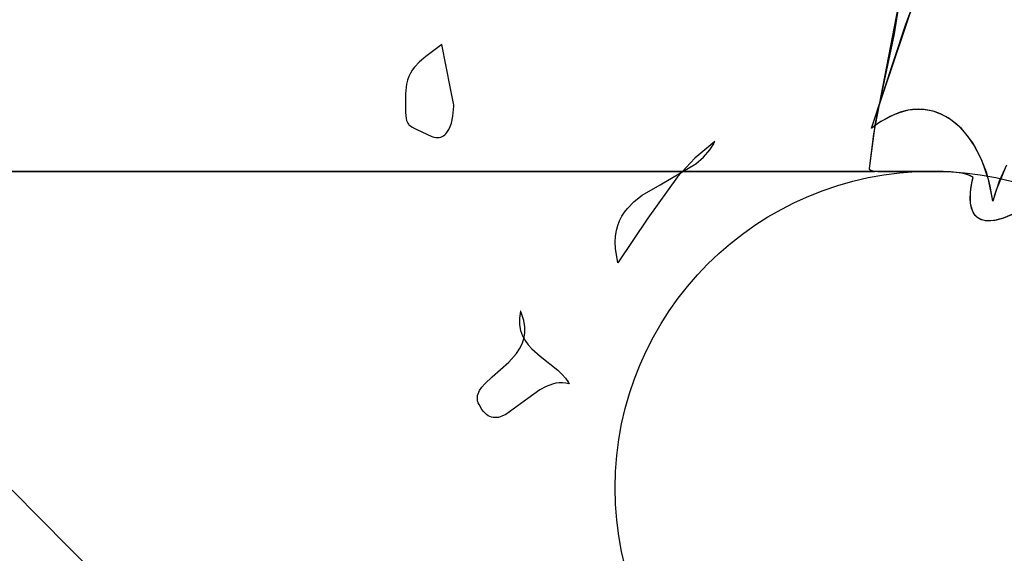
# Model space of a CAD drawing. Extents: x -3.81 to 3.8, y -2.54 to 5.19.
# Tile 26 of 93: x -2.56 to -2.08, y -0.74 to -0.48. Entities that reach past the tile are written whole.
import ezdxf

# ---------------------------------------------------------------- set-up
doc = ezdxf.new("R2010")
doc.units = 0

msp = doc.modelspace()

# ---------------------------------------------------------------- linework, layer by layer
at = {"layer": 'Layer 1', "color": 7, "linetype": 'CONTINUOUS'}
for p, q in [((-2.145155, -0.535325), (-2.120906, -0.4629)), ((-2.144087, -0.537994), (-2.130988, -0.470755)), ((-2.128461, -0.484372), (-2.123306, -0.470868)), ((-2.145132, -0.535264), (-2.128461, -0.484372)), ((-2.355031, -0.494339), (-2.362808, -0.500172)), ((-2.350723, -0.515869), (-2.355031, -0.494339)), ((-2.365863, -0.502776), (-2.368363, -0.505449)), ((-2.362808, -0.500172), (-2.365863, -0.502776)), ((-2.370307, -0.5084), (-2.371071, -0.510045)), ((-2.369405, -0.506877), (-2.370307, -0.5084)), ((-2.368363, -0.505449), (-2.369405, -0.506877)), ((-2.372182, -0.513804), (-2.372738, -0.518361)), ((-2.371696, -0.511838), (-2.372182, -0.513804)), ((-2.371071, -0.510045), (-2.371696, -0.511838)), ((-2.372738, -0.518361), (-2.372729, -0.527638)), ((-2.349249, -0.523232), (-2.350723, -0.515869)), ((-2.349119, -0.52388), (-2.349249, -0.523232)), ((-2.349102, -0.523965), (-2.349119, -0.52388)), ((-2.349112, -0.524472), (-2.349103, -0.524024)), ((-2.349103, -0.524024), (-2.349102, -0.523965)), ((-2.372729, -0.527638), (-2.372445, -0.530498)), ((-2.349584, -0.529391), (-2.349112, -0.524472)), ((-2.134231, -0.528672), (-2.140583, -0.532059)), ((-2.131689, -0.527697), (-2.1362, -0.529578)), ((-2.131138, -0.527514), (-2.134231, -0.528672)), ((-2.127305, -0.526534), (-2.131689, -0.527697)), ((-2.128106, -0.526697), (-2.131138, -0.527514)), ((-2.125139, -0.526208), (-2.128106, -0.526697)), ((-2.12306, -0.526054), (-2.127305, -0.526534)), ((-2.122243, -0.526036), (-2.125139, -0.526208)), ((-2.11897, -0.52622), (-2.12306, -0.526054)), ((-2.119421, -0.52617), (-2.122243, -0.526036)), ((-2.116678, -0.526597), (-2.119421, -0.52617)), ((-2.115046, -0.526996), (-2.11897, -0.52622)), ((-2.114018, -0.527305), (-2.116678, -0.526597)), ((-2.111302, -0.528346), (-2.115046, -0.526996)), ((-2.111446, -0.528282), (-2.114018, -0.527305)), ((-2.108967, -0.529518), (-2.111446, -0.528282)), ((-2.107753, -0.530235), (-2.111302, -0.528346)), ((-2.372445, -0.530498), (-2.372182, -0.531576)), ((-2.372182, -0.531576), (-2.371815, -0.532473)), ((-2.371815, -0.532473), (-2.371587, -0.532864)), ((-2.371587, -0.532864), (-2.371326, -0.533225)), ((-2.371326, -0.533225), (-2.37103, -0.53356)), ((-2.37103, -0.53356), (-2.370327, -0.534172)), ((-2.35088, -0.534417), (-2.350323, -0.532753)), ((-2.350323, -0.532753), (-2.349584, -0.529391)), ((-2.140583, -0.532059), (-2.143833, -0.534312)), ((-2.140823, -0.532214), (-2.143173, -0.533826)), ((-2.1362, -0.529578), (-2.140823, -0.532214)), ((-2.106585, -0.530998), (-2.108967, -0.529518)), ((-2.104411, -0.532625), (-2.107753, -0.530235)), ((-2.102129, -0.534649), (-2.106585, -0.530998)), ((-2.101291, -0.535482), (-2.104411, -0.532625)), ((-2.370327, -0.534172), (-2.369458, -0.534737)), ((-2.369458, -0.534737), (-2.367156, -0.535888)), ((-2.367156, -0.535888), (-2.35988, -0.539258)), ((-2.353504, -0.538506), (-2.352954, -0.537969)), ((-2.352954, -0.537969), (-2.352453, -0.537363)), ((-2.352453, -0.537363), (-2.351584, -0.535977)), ((-2.351584, -0.535977), (-2.35088, -0.534417)), ((-2.146152, -0.555049), (-2.144087, -0.537994)), ((-2.145114, -0.535297), (-2.145155, -0.535325)), ((-2.145099, -0.535285), (-2.145132, -0.535264)), ((-2.145063, -0.535256), (-2.145114, -0.535297)), ((-2.144951, -0.535168), (-2.145099, -0.535285)), ((-2.144652, -0.534935), (-2.145063, -0.535256)), ((-2.144357, -0.534708), (-2.144951, -0.535168)), ((-2.143833, -0.534312), (-2.144652, -0.534935)), ((-2.143173, -0.533826), (-2.144357, -0.534708)), ((-2.098114, -0.53914), (-2.102129, -0.534649)), ((-2.098405, -0.538768), (-2.101291, -0.535482)), ((-2.35988, -0.539258), (-2.35887, -0.53959)), ((-2.35887, -0.53959), (-2.357925, -0.539782)), ((-2.357925, -0.539782), (-2.357044, -0.539844)), ((-2.357044, -0.539844), (-2.356223, -0.539785)), ((-2.356223, -0.539785), (-2.355461, -0.539613)), ((-2.355461, -0.539613), (-2.354755, -0.539336)), ((-2.354755, -0.539336), (-2.354103, -0.538964)), ((-2.354103, -0.538964), (-2.353504, -0.538506)), ((-2.221705, -0.541745), (-2.231453, -0.549869)), ((-2.222819, -0.54389), (-2.222237, -0.542837)), ((-2.222237, -0.542837), (-2.221965, -0.542295)), ((-2.221965, -0.542295), (-2.221833, -0.542021)), ((-2.221833, -0.542021), (-2.221769, -0.541883)), ((-2.221769, -0.541883), (-2.221737, -0.541814)), ((-2.221737, -0.541814), (-2.221721, -0.541779)), ((-2.221721, -0.541779), (-2.221713, -0.541761)), ((-2.221713, -0.541761), (-2.221709, -0.541753)), ((-2.221709, -0.541753), (-2.221707, -0.541748)), ((-2.221707, -0.541748), (-2.221706, -0.541746)), ((-2.221706, -0.541746), (-2.221705, -0.541745)), ((-2.221705, -0.541745), (-2.221705, -0.541745)), ((-2.095768, -0.542448), (-2.098405, -0.538768)), ((-2.094575, -0.544374), (-2.098114, -0.53914)), ((-2.091292, -0.550844), (-2.095768, -0.542448)), ((-2.227225, -0.549477), (-2.224122, -0.545885)), ((-2.224122, -0.545885), (-2.222819, -0.54389)), ((-2.09155, -0.550259), (-2.094575, -0.544374)), ((-2.248435, -0.562876), (-2.230883, -0.552625)), ((-2.231453, -0.549869), (-2.239887, -0.559043)), ((-2.230883, -0.552625), (-2.227225, -0.549477)), ((-2.089072, -0.556697), (-2.09155, -0.550259)), ((-2.087972, -0.560382), (-2.091292, -0.550844)), ((-2.146155, -0.555145), (-2.146154, -0.555087)), ((-2.146142, -0.555256), (-2.146155, -0.555145)), ((-2.146154, -0.555087), (-2.146152, -0.555049)), ((-2.146111, -0.555363), (-2.146142, -0.555256)), ((-2.14606, -0.555465), (-2.146111, -0.555363)), ((-2.145992, -0.555562), (-2.14606, -0.555465)), ((-2.145905, -0.555655), (-2.145992, -0.555562)), ((-2.1458, -0.555742), (-2.145905, -0.555655)), ((-2.145539, -0.555905), (-2.1458, -0.555742)), ((-2.14521, -0.556049), (-2.145539, -0.555905)), ((-2.144816, -0.556178), (-2.14521, -0.556049)), ((-2.143843, -0.556388), (-2.144816, -0.556178)), ((-2.110141, -0.556359), (-2.143843, -0.556388)), ((-2.10184, -0.557127), (-2.110141, -0.556359)), ((-2.098565, -0.557905), (-2.10184, -0.557127)), ((-2.087179, -0.563594), (-2.089072, -0.556697)), ((-2.07964, -0.55407), (-2.084344, -0.565488)), ((-2.079299, -0.553398), (-2.082804, -0.561191)), ((-2.239887, -0.559043), (-2.254385, -0.579287)), ((-2.097215, -0.558415), (-2.098565, -0.557905)), ((-2.096083, -0.559014), (-2.097215, -0.558415)), ((-2.096647, -0.564797), (-2.096013, -0.561114)), ((-2.095604, -0.559349), (-2.096083, -0.559014)), ((-2.096013, -0.561114), (-2.095595, -0.559393)), ((-2.095587, -0.559362), (-2.095604, -0.559349)), ((-2.095595, -0.559393), (-2.095587, -0.559363)), ((-2.095587, -0.559363), (-2.095587, -0.559362)), ((-2.085916, -0.570774), (-2.087972, -0.560382)), ((-2.082804, -0.561191), (-2.085476, -0.569261)), ((-2.257121, -0.568073), (-2.248435, -0.562876)), ((-2.096926, -0.569507), (-2.096647, -0.564797)), ((-2.085906, -0.570854), (-2.087179, -0.563594)), ((-2.084344, -0.565488), (-2.085242, -0.568424)), ((-2.264346, -0.574439), (-2.260982, -0.571057)), ((-2.260982, -0.571057), (-2.257121, -0.568073)), ((-2.096753, -0.571955), (-2.096926, -0.569507)), ((-2.096278, -0.574309), (-2.096753, -0.571955)), ((-2.085886, -0.570825), (-2.085916, -0.570774)), ((-2.085894, -0.570857), (-2.085906, -0.570854)), ((-2.085878, -0.570793), (-2.085894, -0.570857)), ((-2.08584, -0.57064), (-2.085886, -0.570825)), ((-2.085748, -0.570282), (-2.085878, -0.570793)), ((-2.085648, -0.5699), (-2.08584, -0.57064)), ((-2.085476, -0.569261), (-2.085748, -0.570282)), ((-2.085242, -0.568424), (-2.085648, -0.5699)), ((-2.267081, -0.578324), (-2.2658, -0.576312)), ((-2.2658, -0.576312), (-2.264346, -0.574439)), ((-2.095904, -0.575415), (-2.096278, -0.574309)), ((-2.095428, -0.576453), (-2.095904, -0.575415)), ((-2.094841, -0.577409), (-2.095428, -0.576453)), ((-2.254385, -0.579287), (-2.269106, -0.601)), ((-2.269056, -0.582818), (-2.268171, -0.580488)), ((-2.268171, -0.580488), (-2.267081, -0.578324)), ((-2.094133, -0.578269), (-2.094841, -0.577409)), ((-2.093296, -0.579017), (-2.094133, -0.578269)), ((-2.092321, -0.57964), (-2.093296, -0.579017)), ((-2.091198, -0.580123), (-2.092321, -0.57964)), ((-2.08992, -0.58045), (-2.091198, -0.580123)), ((-2.088477, -0.580609), (-2.08992, -0.58045)), ((-2.08686, -0.580582), (-2.088477, -0.580609)), ((-2.08506, -0.580358), (-2.08686, -0.580582)), ((-2.080876, -0.579253), (-2.08506, -0.580358)), ((-2.075853, -0.577179), (-2.080876, -0.579253)), ((-2.270139, -0.588025), (-2.269717, -0.585325)), ((-2.269717, -0.585325), (-2.269056, -0.582818)), ((-2.270306, -0.590928), (-2.270139, -0.588025)), ((-2.2702, -0.59405), (-2.270306, -0.590928)), ((-2.269106, -0.601), (-2.2702, -0.59405)), ((-2.316512, -0.624702), (-2.317009, -0.62819)), ((-2.316511, -0.624702), (-2.316512, -0.624702)), ((-2.31651, -0.624705), (-2.316511, -0.624702)), ((-2.316503, -0.624719), (-2.31651, -0.624705)), ((-2.316478, -0.624775), (-2.316503, -0.624719)), ((-2.31638, -0.624998), (-2.316478, -0.624775)), ((-2.316012, -0.625881), (-2.31638, -0.624998)), ((-2.317009, -0.62819), (-2.316986, -0.631331)), ((-2.314931, -0.629267), (-2.316012, -0.625881)), ((-2.31443, -0.63243), (-2.314931, -0.629267)), ((-2.316986, -0.631331), (-2.3165, -0.634162)), ((-2.3165, -0.634162), (-2.315605, -0.636721)), ((-2.314451, -0.635385), (-2.31443, -0.63243)), ((-2.315823, -0.640734), (-2.314935, -0.638149)), ((-2.315605, -0.636721), (-2.314358, -0.639044)), ((-2.314935, -0.638149), (-2.314451, -0.635385)), ((-2.314358, -0.639044), (-2.312812, -0.641168)), ((-2.318573, -0.645435), (-2.317055, -0.643158)), ((-2.317055, -0.643158), (-2.315823, -0.640734)), ((-2.312812, -0.641168), (-2.311024, -0.64313)), ((-2.311024, -0.64313), (-2.306943, -0.646717)), ((-2.322231, -0.649607), (-2.318573, -0.645435)), ((-2.306943, -0.646717), (-2.298309, -0.65358)), ((-2.330383, -0.656854), (-2.322231, -0.649607)), ((-2.298309, -0.65358), (-2.296376, -0.655447)), ((-2.333934, -0.660171), (-2.330383, -0.656854)), ((-2.296376, -0.655447), (-2.294643, -0.657448)), ((-2.294643, -0.657448), (-2.293166, -0.659621)), ((-2.33694, -0.664269), (-2.336505, -0.663443)), ((-2.336505, -0.663443), (-2.335371, -0.661805)), ((-2.335371, -0.661805), (-2.333934, -0.660171)), ((-2.307146, -0.663209), (-2.313027, -0.667375)), ((-2.304089, -0.661545), (-2.307146, -0.663209)), ((-2.300957, -0.660343), (-2.304089, -0.661545)), ((-2.299363, -0.659958), (-2.300957, -0.660343)), ((-2.297752, -0.65974), (-2.299363, -0.659958)), ((-2.296122, -0.659705), (-2.297752, -0.65974)), ((-2.294475, -0.659872), (-2.296122, -0.659705)), ((-2.292811, -0.660256), (-2.294475, -0.659872)), ((-2.293166, -0.659621), (-2.292843, -0.660196)), ((-2.292843, -0.660196), (-2.292824, -0.660232)), ((-2.292824, -0.660232), (-2.292814, -0.66025)), ((-2.292814, -0.66025), (-2.292812, -0.660255)), ((-2.292812, -0.660255), (-2.292811, -0.660256)), ((-2.337625, -0.666794), (-2.337507, -0.665942)), ((-2.337623, -0.667658), (-2.337625, -0.666794)), ((-2.337494, -0.668536), (-2.337623, -0.667658)), ((-2.337507, -0.665942), (-2.337276, -0.665101)), ((-2.337276, -0.665101), (-2.33694, -0.664269)), ((-2.313027, -0.667375), (-2.323802, -0.675237)), ((-2.33723, -0.66943), (-2.337494, -0.668536)), ((-2.336823, -0.670343), (-2.33723, -0.66943)), ((-2.33537, -0.672757), (-2.336823, -0.670343)), ((-2.334625, -0.673729), (-2.33537, -0.672757)), ((-2.333866, -0.674553), (-2.334625, -0.673729)), ((-2.333095, -0.675236), (-2.333866, -0.674553)), ((-2.332311, -0.675783), (-2.333095, -0.675236)), ((-2.331515, -0.676202), (-2.332311, -0.675783)), ((-2.330706, -0.676498), (-2.331515, -0.676202)), ((-2.329886, -0.676678), (-2.330706, -0.676498)), ((-2.329052, -0.676749), (-2.329886, -0.676678)), ((-2.328207, -0.676718), (-2.329052, -0.676749)), ((-2.32735, -0.676589), (-2.328207, -0.676718)), ((-2.3256, -0.676068), (-2.32735, -0.676589)), ((-2.323802, -0.675237), (-2.3256, -0.676068))]:
    msp.add_line(p, q, dxfattribs=at)
at = {"layer": 'Layer 1', "color": 8, "linetype": 'CONTINUOUS'}
for p, q in [((-2.133936, -0.489078), (-2.130593, -0.467129)), ((-2.143194, -0.532816), (-2.133936, -0.489078)), ((-2.146148, -0.554993), (-2.143194, -0.532816)), ((-2.200196, -0.556398), (-3.030653, -0.556398)), ((-2.947665, -0.556398), (-2.143772, -0.556398)), ((-2.154576, -0.556398), (-2.200196, -0.556398)), ((-2.144927, -0.556398), (-2.154576, -0.556398)), ((-2.146155, -0.555098), (-2.146154, -0.555081)), ((-2.146155, -0.555132), (-2.146155, -0.555098)), ((-2.146151, -0.555199), (-2.146155, -0.555132)), ((-2.146154, -0.555075), (-2.146148, -0.554993)), ((-2.146154, -0.555077), (-2.146154, -0.555075)), ((-2.146154, -0.555081), (-2.146154, -0.555077)), ((-2.146141, -0.555263), (-2.146151, -0.555199)), ((-2.146124, -0.555326), (-2.146141, -0.555263)), ((-2.146101, -0.555387), (-2.146124, -0.555326)), ((-2.146071, -0.555447), (-2.146101, -0.555387)), ((-2.146035, -0.555505), (-2.146071, -0.555447)), ((-2.145944, -0.555616), (-2.146035, -0.555505)), ((-2.145829, -0.55572), (-2.145944, -0.555616)), ((-2.14569, -0.555818), (-2.145829, -0.55572)), ((-2.145342, -0.555996), (-2.14569, -0.555818)), ((-2.144903, -0.556151), (-2.145342, -0.555996)), ((-2.144033, -0.556398), (-2.144927, -0.556398)), ((-2.143772, -0.556398), (-2.144903, -0.556151)), ((-2.143824, -0.556398), (-2.144033, -0.556398)), ((-2.143779, -0.556398), (-2.143824, -0.556398)), ((-2.143772, -0.556398), (-2.143779, -0.556398)), ((-2.143274, -0.556469), (-2.143772, -0.556398)), ((-2.14215, -0.556583), (-2.143274, -0.556469)), ((-2.128689, -0.556542), (-2.14215, -0.556583)), ((-2.106445, -0.556568), (-2.128689, -0.556542)), ((-2.10112, -0.557259), (-2.106445, -0.556568)), ((-2.098901, -0.557801), (-2.10112, -0.557259)), ((-2.097042, -0.558494), (-2.098901, -0.557801)), ((-2.096265, -0.558903), (-2.097042, -0.558494)), ((-2.096794, -0.566141), (-2.095846, -0.560376)), ((-2.095596, -0.559355), (-2.096265, -0.558903)), ((-2.095846, -0.560376), (-2.095588, -0.559368)), ((-2.095587, -0.559362), (-2.095596, -0.559355)), ((-2.095588, -0.559368), (-2.095587, -0.559362)), ((-2.095587, -0.559362), (-2.095587, -0.559362)), ((-2.096913, -0.569963), (-2.096794, -0.566141)), ((-2.09676, -0.571905), (-2.096913, -0.569963)), ((-2.096416, -0.573789), (-2.09676, -0.571905)), ((-2.095847, -0.575557), (-2.096416, -0.573789)), ((-2.095467, -0.576379), (-2.095847, -0.575557)), ((-2.095017, -0.577151), (-2.095467, -0.576379)), ((-2.094493, -0.577864), (-2.095017, -0.577151)), ((-2.09389, -0.578512), (-2.094493, -0.577864)), ((-2.093204, -0.579086), (-2.09389, -0.578512)), ((-2.09243, -0.579581), (-2.093204, -0.579086)), ((-2.091564, -0.579988), (-2.09243, -0.579581)), ((-2.090602, -0.580301), (-2.091564, -0.579988)), ((-2.089539, -0.580512), (-2.090602, -0.580301)), ((-2.08837, -0.580613), (-2.089539, -0.580512)), ((-2.087091, -0.580597), (-2.08837, -0.580613)), ((-2.084187, -0.580188), (-2.087091, -0.580597)), ((-2.080789, -0.579224), (-2.084187, -0.580188)), ((-2.076862, -0.577647), (-2.080789, -0.579224)), ((-2.564842, -0.712204), (-2.522594, -0.754817))]:
    msp.add_line(p, q, dxfattribs=at)
at = {"layer": 'Layer 1', "color": 7, "linetype": 'CONTINUOUS'}
msp.add_circle((-2.115608, -0.710997), 0.154733, dxfattribs=at)

doc.saveas('drawing.dxf')
